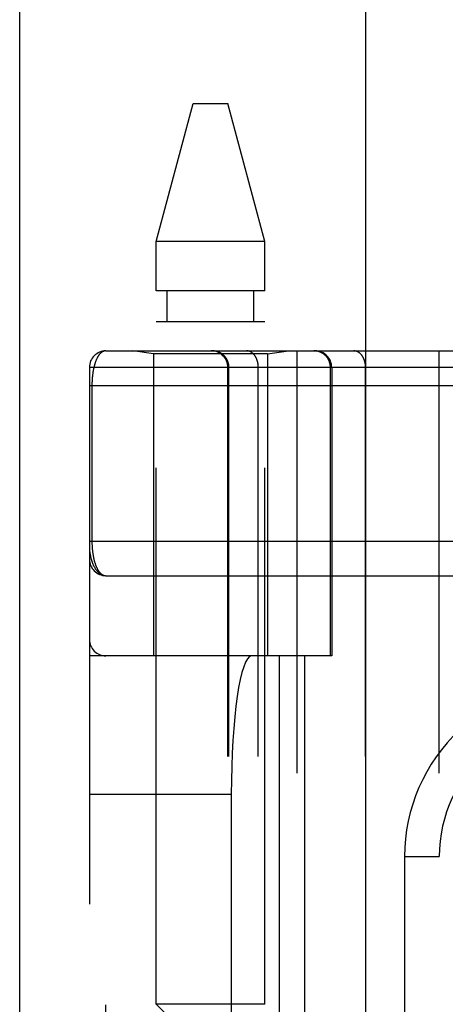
# Model space of a CAD drawing. Header units: inches. Extents: x 0 to 176, y 0 to 114.
# Tile 81 of 102: x 38.126 to 38.894, y 81.535 to 83.314. Entities that reach past the tile are written whole.
import ezdxf

# ---------------------------------------------------------------- set-up
doc = ezdxf.new("R2010")
doc.units = ezdxf.units.IN
doc.header["$LTSCALE"] = 9.696296
doc.header["$MEASUREMENT"] = 0
doc.linetypes.add('HIDDEN', pattern=[0.2, 0.1, -0.1])
doc.layers.get('0').update_dxf_attribs({"linetype": 'CONTINUOUS'})
doc.layers.add('DOOR_ASSEMBLY', color=7, linetype='CONTINUOUS')

msp = doc.modelspace()

# ---------------------------------------------------------------- linework, layer by layer
at = {"color": 3, "linetype": 'Continuous'}
msp.add_line((38.1258, 26.1895), (38.1258, 89.1933), dxfattribs=at)
at = {"layer": 'DOOR_ASSEMBLY', "color": 3, "linetype": 'Continuous'}
msp.add_line((38.7508, 26.4395), (38.7508, 85.7895), dxfattribs=at)
at = {"layer": 'DOOR_ASSEMBLY', "color": 8, "linetype": 'HIDDEN'}
for p, q in [((38.3723, 82.9135), (38.439, 83.1626)), ((38.439, 83.1626), (38.5015, 83.1626)), ((38.5683, 82.9135), (38.5015, 83.1626)), ((38.3723, 82.824), (38.3723, 82.9135)), ((38.5683, 82.9135), (38.3723, 82.9135)), ((38.5683, 82.824), (38.5683, 82.9135)), ((38.5683, 82.824), (38.3723, 82.824)), ((38.392, 82.7689), (38.392, 82.824)), ((38.5486, 82.7689), (38.5486, 82.824)), ((38.3723, 81.535), (38.3723, 82.7689)), ((38.3723, 82.7689), (38.5683, 82.7689)), ((38.5683, 81.535), (38.5683, 82.7689)), ((38.2815, 82.7158), (39.1553, 82.7158)), ((38.3673, 82.7105), (38.3298, 82.7158)), ((38.5733, 82.7105), (38.6108, 82.7158)), ((38.6265, 80.0133), (38.6265, 82.7158)), ((38.883, 80.0133), (38.883, 82.7158)), ((38.3673, 82.7105), (38.3673, 82.1645)), ((38.5733, 82.7105), (38.3673, 82.7105)), ((38.5733, 82.7105), (38.5733, 82.1645)), ((38.2515, 82.6858), (38.2515, 80.0433)), ((38.915, 82.6858), (38.2515, 82.6858)), ((38.5015, 80.0433), (38.5015, 82.6858)), ((38.5035, 80.0433), (38.5035, 82.6858)), ((38.5565, 80.0433), (38.5565, 82.6858)), ((38.6867, 82.1645), (38.6867, 82.6858)), ((38.689, 82.6858), (38.689, 82.1645)), ((38.7501, 80.0433), (38.7501, 82.6858)), ((38.2515, 82.6533), (39.1553, 82.6533)), ((38.2561, 82.6533), (38.2561, 82.3712)), ((38.2515, 82.372), (39.1553, 82.372)), ((38.2815, 82.3095), (39.1553, 82.3095)), ((38.689, 82.1645), (38.2515, 82.1645)), ((38.2815, 80.5645), (38.2815, 82.1645)), ((38.594, 82.1645), (38.594, 80.5645)), ((38.6399, 82.1645), (38.6399, 80.5645)), ((38.2515, 81.9145), (38.5077, 81.9145)), ((38.5077, 81.9145), (38.5077, 80.8145)), ((38.8205, 81.802), (38.8205, 80.927)), ((38.8205, 81.802), (38.883, 81.802)), ((38.4023, 81.505), (38.3723, 81.535)), ((38.5683, 81.535), (38.3723, 81.535))]:
    msp.add_line(p, q, dxfattribs=at)
for points in [[(38.2815, 82.7158), (38.2809, 82.7157), (38.2803, 82.7157), (38.2797, 82.7156), (38.2791, 82.7155), (38.2786, 82.7154), (38.278, 82.7152), (38.2774, 82.715), (38.2769, 82.7148), (38.2763, 82.7146), (38.2758, 82.7143), (38.2753, 82.7141), (38.2747, 82.7138), (38.2742, 82.7134), (38.2737, 82.7131), (38.2732, 82.7127), (38.2727, 82.7123), (38.2723, 82.7119), (38.2718, 82.7115), (38.2713, 82.711), (38.2709, 82.7105), (38.2704, 82.7101), (38.27, 82.7095), (38.2695, 82.709), (38.2691, 82.7085), (38.2687, 82.7079), (38.2683, 82.7074), (38.2679, 82.7068), (38.2675, 82.7062), (38.2671, 82.7056), (38.2667, 82.7049), (38.2664, 82.7043), (38.266, 82.7036), (38.2656, 82.703), (38.2653, 82.7023), (38.265, 82.7016), (38.2646, 82.7009), (38.2643, 82.7002), (38.264, 82.6995), (38.2637, 82.6988), (38.2634, 82.698), (38.2631, 82.6973), (38.2628, 82.6965), (38.2625, 82.6958), (38.2622, 82.695), (38.262, 82.6942), (38.2617, 82.6935), (38.2615, 82.6927), (38.2612, 82.6919), (38.261, 82.6911), (38.2607, 82.6903), (38.2605, 82.6895), (38.2603, 82.6886), (38.2601, 82.6878), (38.2599, 82.687), (38.2597, 82.6862), (38.2595, 82.6853), (38.2593, 82.6845), (38.2591, 82.6836), (38.2589, 82.6828), (38.2588, 82.6819), (38.2586, 82.6811), (38.2584, 82.6802), (38.2583, 82.6794), (38.2581, 82.6785), (38.258, 82.6777), (38.2579, 82.6768), (38.2577, 82.6759), (38.2576, 82.6751), (38.2575, 82.6742), (38.2574, 82.6733), (38.2573, 82.6725), (38.2572, 82.6716), (38.2571, 82.6707), (38.257, 82.6699), (38.2569, 82.669), (38.2568, 82.6682), (38.2567, 82.6674), (38.2567, 82.6665), (38.2566, 82.6657), (38.2565, 82.6648), (38.2565, 82.664), (38.2564, 82.6632), (38.2564, 82.6623), (38.2563, 82.6615), (38.2563, 82.6607), (38.2563, 82.6599), (38.2562, 82.659), (38.2562, 82.6582), (38.2562, 82.6574), (38.2562, 82.6566), (38.2561, 82.6557), (38.2561, 82.6549), (38.2561, 82.6541), (38.2561, 82.6533)], [(38.5035, 82.6858), (38.5035, 82.6864), (38.5034, 82.6871), (38.5034, 82.6877), (38.5033, 82.6884), (38.5033, 82.689), (38.5032, 82.6897), (38.5031, 82.6903), (38.503, 82.691), (38.5029, 82.6916), (38.5028, 82.6923), (38.5026, 82.6929), (38.5025, 82.6935), (38.5023, 82.6942), (38.5021, 82.6948), (38.5019, 82.6954), (38.5017, 82.696), (38.5014, 82.6966), (38.5012, 82.6972), (38.5009, 82.6978), (38.5007, 82.6984), (38.5004, 82.699), (38.5001, 82.6996), (38.4998, 82.7002), (38.4995, 82.7008), (38.4992, 82.7013), (38.4988, 82.7019), (38.4985, 82.7024), (38.4981, 82.703), (38.4977, 82.7035), (38.4973, 82.704), (38.4969, 82.7045), (38.4965, 82.705), (38.4961, 82.7055), (38.4957, 82.706), (38.4952, 82.7065), (38.4948, 82.707), (38.4943, 82.7074), (38.4938, 82.7079), (38.4934, 82.7083), (38.4929, 82.7087), (38.4924, 82.7092), (38.4918, 82.7096), (38.4913, 82.71), (38.4908, 82.7103), (38.4903, 82.7107), (38.4897, 82.7111), (38.4892, 82.7114), (38.4886, 82.7117), (38.4881, 82.7121), (38.4875, 82.7124), (38.4869, 82.7127), (38.4863, 82.7129), (38.4857, 82.7132), (38.4851, 82.7135), (38.4845, 82.7137), (38.4839, 82.7139), (38.4833, 82.7142), (38.4827, 82.7144), (38.4821, 82.7146), (38.4815, 82.7147), (38.4808, 82.7149), (38.4802, 82.715), (38.4796, 82.7152), (38.4789, 82.7153), (38.4783, 82.7154), (38.4777, 82.7155), (38.477, 82.7156), (38.4764, 82.7156), (38.4757, 82.7157), (38.4751, 82.7157), (38.4744, 82.7158), (38.4738, 82.7158)], [(38.5565, 82.6858), (38.5565, 82.6864), (38.5565, 82.6871), (38.5565, 82.6877), (38.5564, 82.6884), (38.5564, 82.689), (38.5563, 82.6897), (38.5563, 82.6903), (38.5562, 82.691), (38.5561, 82.6916), (38.556, 82.6923), (38.5559, 82.6929), (38.5558, 82.6935), (38.5557, 82.6942), (38.5555, 82.6948), (38.5554, 82.6954), (38.5552, 82.696), (38.5551, 82.6966), (38.5549, 82.6972), (38.5547, 82.6978), (38.5545, 82.6984), (38.5543, 82.699), (38.5541, 82.6996), (38.5539, 82.7002), (38.5537, 82.7008), (38.5535, 82.7013), (38.5532, 82.7019), (38.553, 82.7024), (38.5527, 82.703), (38.5524, 82.7035), (38.5521, 82.704), (38.5519, 82.7045), (38.5516, 82.705), (38.5513, 82.7055), (38.551, 82.706), (38.5506, 82.7065), (38.5503, 82.707), (38.55, 82.7074), (38.5496, 82.7079), (38.5493, 82.7083), (38.549, 82.7087), (38.5486, 82.7092), (38.5482, 82.7096), (38.5479, 82.71), (38.5475, 82.7103), (38.5471, 82.7107), (38.5467, 82.7111), (38.5463, 82.7114), (38.5459, 82.7117), (38.5455, 82.7121), (38.5451, 82.7124), (38.5447, 82.7127), (38.5443, 82.7129), (38.5439, 82.7132), (38.5434, 82.7135), (38.543, 82.7137), (38.5426, 82.7139), (38.5421, 82.7142), (38.5417, 82.7144), (38.5413, 82.7146), (38.5408, 82.7147), (38.5404, 82.7149), (38.5399, 82.715), (38.5395, 82.7152), (38.539, 82.7153), (38.5385, 82.7154), (38.5381, 82.7155), (38.5376, 82.7156), (38.5372, 82.7156), (38.5367, 82.7157), (38.5362, 82.7157), (38.5358, 82.7158), (38.5353, 82.7158)], [(38.6867, 82.6858), (38.6867, 82.6864), (38.6867, 82.6871), (38.6866, 82.6877), (38.6866, 82.6884), (38.6865, 82.689), (38.6864, 82.6897), (38.6864, 82.6903), (38.6862, 82.691), (38.6861, 82.6916), (38.686, 82.6923), (38.6858, 82.6929), (38.6857, 82.6935), (38.6855, 82.6942), (38.6853, 82.6948), (38.6851, 82.6954), (38.6849, 82.696), (38.6847, 82.6966), (38.6844, 82.6972), (38.6842, 82.6978), (38.6839, 82.6984), (38.6836, 82.699), (38.6833, 82.6996), (38.683, 82.7002), (38.6827, 82.7008), (38.6824, 82.7013), (38.6821, 82.7019), (38.6817, 82.7024), (38.6813, 82.703), (38.681, 82.7035), (38.6806, 82.704), (38.6802, 82.7045), (38.6798, 82.705), (38.6793, 82.7055), (38.6789, 82.706), (38.6785, 82.7065), (38.678, 82.707), (38.6775, 82.7074), (38.6771, 82.7079), (38.6766, 82.7083), (38.6761, 82.7087), (38.6756, 82.7092), (38.6751, 82.7096), (38.6746, 82.71), (38.674, 82.7103), (38.6735, 82.7107), (38.673, 82.7111), (38.6724, 82.7114), (38.6719, 82.7117), (38.6713, 82.7121), (38.6707, 82.7124), (38.6701, 82.7127), (38.6696, 82.7129), (38.669, 82.7132), (38.6684, 82.7135), (38.6678, 82.7137), (38.6672, 82.7139), (38.6666, 82.7142), (38.6659, 82.7144), (38.6653, 82.7146), (38.6647, 82.7147), (38.6641, 82.7149), (38.6634, 82.715), (38.6628, 82.7152), (38.6622, 82.7153), (38.6615, 82.7154), (38.6609, 82.7155), (38.6603, 82.7156), (38.6596, 82.7156), (38.659, 82.7157), (38.6583, 82.7157), (38.6577, 82.7158), (38.657, 82.7158)], [(38.7501, 82.6858), (38.7501, 82.6864), (38.75, 82.6871), (38.75, 82.6877), (38.75, 82.6884), (38.7499, 82.689), (38.7499, 82.6897), (38.7498, 82.6903), (38.7497, 82.691), (38.7497, 82.6916), (38.7496, 82.6923), (38.7495, 82.6929), (38.7493, 82.6935), (38.7492, 82.6942), (38.7491, 82.6948), (38.7489, 82.6954), (38.7488, 82.696), (38.7486, 82.6966), (38.7484, 82.6972), (38.7483, 82.6978), (38.7481, 82.6984), (38.7479, 82.699), (38.7477, 82.6996), (38.7474, 82.7002), (38.7472, 82.7008), (38.747, 82.7013), (38.7467, 82.7019), (38.7465, 82.7024), (38.7462, 82.703), (38.746, 82.7035), (38.7457, 82.704), (38.7454, 82.7045), (38.7451, 82.705), (38.7448, 82.7055), (38.7445, 82.706), (38.7442, 82.7065), (38.7439, 82.707), (38.7435, 82.7074), (38.7432, 82.7079), (38.7428, 82.7083), (38.7425, 82.7087), (38.7421, 82.7092), (38.7418, 82.7096), (38.7414, 82.71), (38.741, 82.7103), (38.7406, 82.7107), (38.7402, 82.7111), (38.7399, 82.7114), (38.7395, 82.7117), (38.7391, 82.7121), (38.7386, 82.7124), (38.7382, 82.7127), (38.7378, 82.7129), (38.7374, 82.7132), (38.737, 82.7135), (38.7365, 82.7137), (38.7361, 82.7139), (38.7357, 82.7142), (38.7352, 82.7144), (38.7348, 82.7146), (38.7343, 82.7147), (38.7339, 82.7149), (38.7334, 82.715), (38.733, 82.7152), (38.7325, 82.7153), (38.7321, 82.7154), (38.7316, 82.7155), (38.7312, 82.7156), (38.7307, 82.7156), (38.7302, 82.7157), (38.7298, 82.7157), (38.7293, 82.7158), (38.7289, 82.7158)], [(38.2515, 82.3595), (38.2515, 82.3589), (38.2515, 82.3583), (38.2516, 82.3576), (38.2516, 82.3569), (38.2517, 82.3561), (38.2517, 82.3553), (38.2518, 82.3544), (38.2519, 82.3535), (38.2521, 82.3524), (38.2522, 82.3513), (38.2524, 82.35), (38.2527, 82.3486), (38.2529, 82.347), (38.2533, 82.3454), (38.2537, 82.3436), (38.2542, 82.3417), (38.2547, 82.3396), (38.2553, 82.3376), (38.2559, 82.3357), (38.2565, 82.3338), (38.2572, 82.3321), (38.2579, 82.3305), (38.2585, 82.329), (38.2592, 82.3275), (38.2599, 82.3262), (38.2606, 82.3249), (38.2613, 82.3237), (38.262, 82.3226), (38.2626, 82.3215), (38.2633, 82.3205), (38.2641, 82.3195), (38.2648, 82.3186), (38.2655, 82.3178), (38.2662, 82.317), (38.2669, 82.3163), (38.2676, 82.3156), (38.2683, 82.3149), (38.269, 82.3143), (38.2697, 82.3137), (38.2704, 82.3132), (38.2711, 82.3127), (38.2719, 82.3123), (38.2726, 82.3119), (38.2733, 82.3115), (38.274, 82.3112), (38.2747, 82.3109), (38.2754, 82.3106), (38.2761, 82.3104), (38.2768, 82.3102), (38.2775, 82.31), (38.2781, 82.3098), (38.2788, 82.3097), (38.2795, 82.3096), (38.2802, 82.3096), (38.2809, 82.3095), (38.2815, 82.3095)], [(38.2561, 82.3712), (38.2561, 82.3704), (38.2561, 82.3696), (38.2562, 82.3687), (38.2562, 82.3679), (38.2562, 82.3671), (38.2562, 82.3663), (38.2563, 82.3654), (38.2563, 82.3646), (38.2563, 82.3637), (38.2564, 82.3629), (38.2564, 82.3621), (38.2565, 82.3612), (38.2565, 82.3604), (38.2566, 82.3595), (38.2567, 82.3587), (38.2567, 82.3578), (38.2568, 82.3569), (38.2569, 82.3561), (38.257, 82.3552), (38.2571, 82.3543), (38.2572, 82.3534), (38.2573, 82.3526), (38.2574, 82.3517), (38.2575, 82.3508), (38.2576, 82.3499), (38.2578, 82.349), (38.2579, 82.3481), (38.2581, 82.3472), (38.2582, 82.3464), (38.2584, 82.3455), (38.2585, 82.3446), (38.2587, 82.3437), (38.2588, 82.3429), (38.259, 82.342), (38.2592, 82.3411), (38.2594, 82.3403), (38.2596, 82.3394), (38.2598, 82.3386), (38.26, 82.3377), (38.2602, 82.3369), (38.2604, 82.336), (38.2607, 82.3352), (38.2609, 82.3344), (38.2612, 82.3336), (38.2614, 82.3327), (38.2617, 82.3319), (38.2619, 82.3311), (38.2622, 82.3303), (38.2625, 82.3295), (38.2628, 82.3288), (38.2631, 82.328), (38.2634, 82.3272), (38.2637, 82.3265), (38.264, 82.3257), (38.2643, 82.325), (38.2647, 82.3243), (38.265, 82.3236), (38.2653, 82.3229), (38.2657, 82.3222), (38.2661, 82.3215), (38.2664, 82.3208), (38.2668, 82.3202), (38.2672, 82.3195), (38.2676, 82.3189), (38.268, 82.3183), (38.2684, 82.3177), (38.2689, 82.3171), (38.2693, 82.3166), (38.2697, 82.316), (38.2702, 82.3155), (38.2706, 82.315), (38.2711, 82.3145), (38.2716, 82.314), (38.2721, 82.3135), (38.2725, 82.3131), (38.273, 82.3127), (38.2736, 82.3123), (38.2741, 82.3119), (38.2746, 82.3116), (38.2751, 82.3113), (38.2757, 82.311), (38.2762, 82.3107), (38.2768, 82.3105), (38.2773, 82.3103), (38.2779, 82.3101), (38.2785, 82.3099), (38.2791, 82.3098), (38.2797, 82.3096), (38.2803, 82.3096), (38.2809, 82.3095), (38.2815, 82.3095)]]:
    msp.add_lwpolyline(points, dxfattribs=at)
for centre, radius, start, end in [((38.2815, 82.6858), 0.03, 90, 180), ((38.4715, 82.6858), 0.03, 0, 90), ((38.659, 82.6858), 0.03, 0, 90), ((38.2815, 82.3395), 0.03, 180, 269.9999), ((38.2815, 82.1945), 0.03, 180, 270), ((39.133, 81.802), 0.3125, 85.9125, 180), ((39.133, 81.802), 0.25, 79.6658, 180)]:
    msp.add_arc(centre, radius, start, end, dxfattribs=at)
msp.add_ellipse((38.5444, 81.9145), major_axis=(0, 0.25), ratio=0.146965, start_param=0, end_param=1.570796, dxfattribs=at)

doc.saveas('drawing.dxf')
